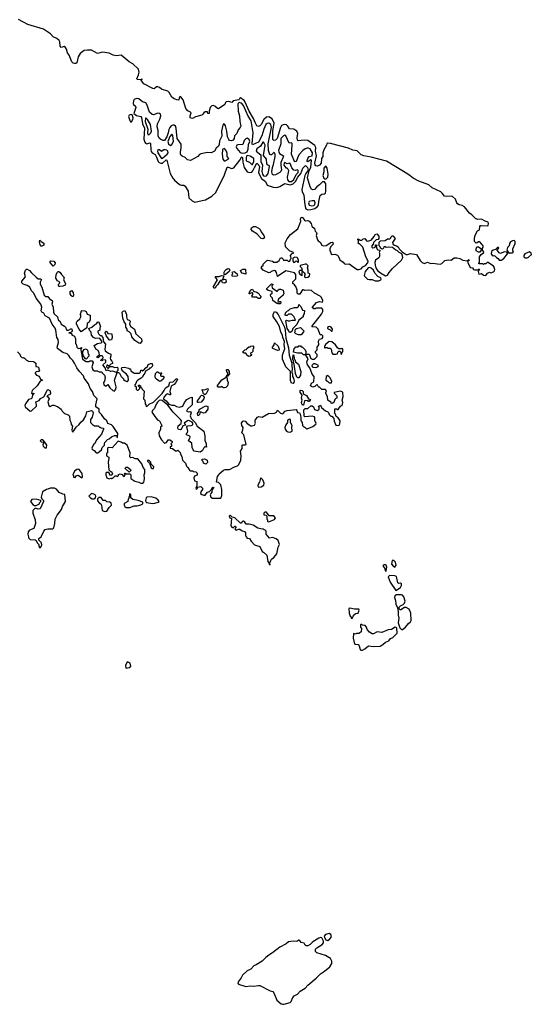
# Model space of a CAD drawing. Extents: x 2923744 to 3052146, y 543855 to 918667.
# Tile 23 of 50: x 2979663 to 2986592, y 797861 to 811185. Entities that reach past the tile are written whole.
import ezdxf

# ---------------------------------------------------------------- set-up
doc = ezdxf.new("R2010")
doc.units = 0

msp = doc.modelspace()

# ---------------------------------------------------------------- linework, layer by layer
at = {"layer": '0CON10XD'}
for points in [[(2985832, 808268), (2985864, 808326), (2985888, 808342), (2985894, 808386), (2985905, 808398), (2985919, 808401), (2985995, 808394), (2986005, 808399), (2986011, 808425), (2986005, 808446), (2985967, 808457), (2985916, 808484), (2985865, 808483), (2985835, 808495), (2985786, 808545), (2985755, 808565), (2985685, 808651), (2985655, 808669), (2985615, 808678), (2985592, 808692), (2985581, 808705), (2985563, 808755), (2985525, 808790), (2985505, 808798), (2985445, 808792), (2985415, 808796), (2985386, 808836), (2985365, 808853), (2985248, 808908), (2985205, 808949), (2985069, 808999), (2984990, 809040), (2984935, 809087), (2984861, 809131), (2984631, 809271), (2984424, 809325), (2984323, 809343), (2984288, 809358), (2984235, 809410), (2984175, 809417), (2984115, 809444), (2983871, 809511), (2983837, 809513), (2983824, 809506), (2983818, 809485), (2983781, 809425), (2983769, 809381), (2983766, 809335), (2983750, 809305), (2983745, 809245), (2983725, 809216), (2983695, 809203), (2983675, 809208), (2983665, 809222), (2983662, 809245), (2983681, 809341), (2983669, 809405), (2983673, 809455), (2983660, 809480), (2983565, 809552), (2983515, 809555), (2983434, 809544), (2983425, 809556), (2983420, 809585), (2983428, 809645), (2983415, 809675), (2983375, 809702), (2983315, 809707), (2983292, 809745), (2983275, 809760), (2983244, 809766), (2983209, 809751), (2983194, 809726), (2983150, 809575), (2983125, 809553), (2983105, 809548), (2983091, 809565), (2983089, 809625), (2983092, 809682), (2983110, 809785), (2983083, 809845), (2983035, 809871), (2983005, 809866), (2982968, 809835), (2982935, 809768), (2982915, 809748), (2982895, 809739), (2982875, 809749), (2982857, 809785), (2982828, 809848), (2982771, 809945), (2982718, 810068), (2982701, 810091), (2982655, 810126), (2982645, 810124), (2982636, 810105), (2982629, 810101), (2982554, 810086), (2982535, 810064), (2982495, 810077), (2982461, 810075), (2982451, 810065), (2982442, 810038), (2982355, 809980), (2982342, 809982), (2982304, 810015), (2982285, 810022), (2982265, 810020), (2982242, 809995), (2982227, 809945), (2982230, 809915), (2982213, 809915), (2982206, 809936), (2982175, 809936), (2982156, 809925), (2982144, 809905), (2982128, 809892), (2982045, 809869), (2982005, 809849), (2981970, 809855), (2981971, 809885), (2981984, 809925), (2981977, 809935), (2981942, 809952), (2981915, 809985), (2981875, 810102), (2981845, 810140), (2981835, 810143), (2981825, 810137), (2981821, 810121), (2981818, 810102), (2981806, 810094), (2981755, 810114), (2981725, 810137), (2981688, 810198), (2981668, 810218), (2981585, 810246), (2981558, 810268), (2981535, 810277), (2981515, 810275), (2981485, 810249), (2981465, 810253), (2981345, 810318), (2981313, 810355), (2981312, 810368), (2981322, 810375), (2981315, 810382), (2981308, 810372), (2981295, 810369), (2981257, 810377), (2981250, 810385), (2981272, 810438), (2981281, 810475), (2981270, 810515), (2981197, 810587), (2981145, 810615), (2981035, 810705), (2980974, 810696), (2980928, 810705), (2980875, 810731), (2980785, 810743), (2980717, 810727), (2980635, 810773), (2980580, 810770), (2980534, 810766), (2980483, 810727), (2980457, 810683), (2980435, 810602), (2980425, 810592), (2980405, 810590), (2980385, 810598), (2980369, 810615), (2980331, 810705), (2980312, 810735), (2980299, 810785), (2980285, 810808), (2980265, 810821), (2980225, 810806), (2980212, 810825), (2980208, 810885), (2980196, 810905), (2980168, 810928), (2980115, 810954), (2980081, 810991), (2979986, 811056), (2979775, 811121), (2979645, 811185)], [(2983563, 808613), (2983605, 808615), (2983659, 808631), (2983696, 808655), (2983708, 808675), (2983713, 808725), (2983734, 808806), (2983755, 808822), (2983792, 808828), (2983805, 808838), (2983811, 808865), (2983808, 808965), (2983791, 808991), (2983765, 808992), (2983725, 808949), (2983687, 808925), (2983655, 808887), (2983635, 808880), (2983615, 808890), (2983595, 808924), (2983560, 809045), (2983584, 809145), (2983607, 809183), (2983615, 809285), (2983605, 809287), (2983565, 809263), (2983555, 809265), (2983555, 809275), (2983566, 809305), (2983585, 809332), (2983625, 809344), (2983628, 809385), (2983595, 809435), (2983575, 809446), (2983555, 809448), (2983531, 809439), (2983496, 809414), (2983445, 809354), (2983405, 809267), (2983395, 809260), (2983385, 809264), (2983344, 809364), (2983355, 809485), (2983351, 809511), (2983345, 809517), (2983312, 809512), (2983265, 809614), (2983255, 809620), (2983235, 809611), (2983201, 809575), (2983198, 809505), (2983169, 809415), (2983171, 809395), (2983183, 809373), (2983234, 809344), (2983232, 809325), (2983200, 809250), (2983198, 809215), (2983208, 809155), (2983198, 809132), (2983185, 809119), (2983125, 809085), (2983105, 809082), (2983085, 809091), (2983079, 809125), (2983086, 809185), (2983100, 809225), (2983122, 809335), (2983123, 809365), (2983115, 809385), (2983105, 809386), (2983075, 809358), (2983065, 809354), (2983052, 809362), (2983031, 809415), (2983026, 809504), (2983073, 809725), (2983065, 809768), (2983035, 809784), (2983015, 809779), (2982998, 809765), (2982970, 809705), (2982942, 809615), (2982895, 809528), (2982815, 809490), (2982810, 809505), (2982827, 809655), (2982797, 809815), (2982758, 809878), (2982693, 810025), (2982668, 810055), (2982635, 810064), (2982615, 810048), (2982620, 809945), (2982639, 809885), (2982645, 809805), (2982657, 809745), (2982649, 809725), (2982620, 809695), (2982604, 809646), (2982574, 809615), (2982569, 809575), (2982555, 809556), (2982525, 809545), (2982505, 809552), (2982495, 809563), (2982479, 809599), (2982469, 809675), (2982449, 809749), (2982435, 809773), (2982425, 809776), (2982413, 809757), (2982398, 809675), (2982400, 809610), (2982368, 809545), (2982366, 809495), (2982355, 809474), (2982322, 809445), (2982299, 809405), (2982258, 809385), (2982205, 809388), (2982115, 809371), (2982098, 809362), (2982077, 809333), (2981975, 809279), (2981935, 809286), (2981905, 809320), (2981865, 809336), (2981849, 809349), (2981841, 809371), (2981840, 809395), (2981851, 809445), (2981849, 809499), (2981797, 809575), (2981784, 809715), (2981772, 809745), (2981755, 809757), (2981735, 809758), (2981715, 809748), (2981696, 809724), (2981681, 809699), (2981674, 809655), (2981655, 809601), (2981625, 809550), (2981605, 809549), (2981575, 809565), (2981553, 809583), (2981538, 809615), (2981540, 809685), (2981523, 809735), (2981531, 809775), (2981563, 809837), (2981575, 809885), (2981570, 809905), (2981555, 809917), (2981535, 809920), (2981475, 809896), (2981455, 809900), (2981423, 809935), (2981390, 810030), (2981369, 810059), (2981325, 810075), (2981275, 810113), (2981245, 810116), (2981215, 810104), (2981202, 810085), (2981200, 810050), (2981206, 810035), (2981232, 810015), (2981236, 809996), (2981209, 809915), (2981247, 809887), (2981302, 809875), (2981313, 809863), (2981327, 809777), (2981355, 809715), (2981346, 809566), (2981357, 809525), (2981365, 809514), (2981385, 809506), (2981425, 809516), (2981435, 809510), (2981437, 809427), (2981443, 809403), (2981455, 809385), (2981499, 809359), (2981517, 809325), (2981537, 809267), (2981551, 809251), (2981575, 809242), (2981595, 809245), (2981645, 809286), (2981655, 809285), (2981702, 809105), (2981735, 809042), (2981761, 809011), (2981829, 808955), (2981855, 808946), (2981885, 808945), (2981903, 808933), (2981943, 808865), (2981952, 808775), (2981997, 808735), (2982035, 808715), (2982135, 808740), (2982180, 808745), (2982267, 808795), (2982317, 808845), (2982438, 809085), (2982473, 809187), (2982485, 809191), (2982535, 809171), (2982565, 809182), (2982646, 809284), (2982665, 809322), (2982675, 809327), (2982682, 809315), (2982686, 809255), (2982703, 809183), (2982745, 809126), (2982775, 809115), (2982805, 809121), (2982822, 809138), (2982845, 809185), (2982875, 809241), (2982902, 809215), (2982910, 809195), (2982899, 809115), (2982904, 809095), (2982937, 809037), (2982992, 808995), (2983015, 808946), (2983095, 808918), (2983145, 808916), (2983185, 808926), (2983253, 808967), (2983325, 808950), (2983366, 808964), (2983396, 808994), (2983428, 809055), (2983472, 809105), (2983499, 809175), (2983535, 809213), (2983560, 809185), (2983570, 809150), (2983538, 809105), (2983524, 809075), (2983482, 808885), (2983489, 808855), (2983511, 808815), (2983522, 808715), (2983527, 808655), (2983540, 808625), (2983563, 808613)], [(2981175, 809802), (2981197, 809835), (2981201, 809855), (2981188, 809898), (2981175, 809903), (2981145, 809892), (2981136, 809875), (2981155, 809820), (2981165, 809804), (2981175, 809802)], [(2981405, 809628), (2981415, 809631), (2981437, 809653), (2981448, 809675), (2981435, 809765), (2981395, 809835), (2981375, 809852), (2981365, 809852), (2981363, 809805), (2981397, 809705), (2981395, 809645), (2981405, 809628)], [(2981705, 809483), (2981725, 809495), (2981748, 809535), (2981736, 809616), (2981725, 809634), (2981695, 809605), (2981670, 809535), (2981676, 809505), (2981705, 809483)], [(2982678, 809378), (2982715, 809383), (2982742, 809398), (2982758, 809432), (2982761, 809495), (2982778, 809535), (2982772, 809562), (2982745, 809583), (2982725, 809573), (2982701, 809549), (2982686, 809494), (2982615, 809491), (2982603, 809485), (2982594, 809465), (2982605, 809441), (2982649, 809389), (2982678, 809378)], [(2981585, 809307), (2981595, 809311), (2981659, 809365), (2981672, 809385), (2981670, 809405), (2981655, 809419), (2981635, 809425), (2981615, 809423), (2981585, 809402), (2981555, 809422), (2981535, 809424), (2981529, 809405), (2981535, 809383), (2981585, 809307)], [(2982445, 809274), (2982488, 809295), (2982493, 809305), (2982471, 809335), (2982473, 809375), (2982465, 809405), (2982435, 809442), (2982415, 809434), (2982408, 809422), (2982405, 809365), (2982413, 809295), (2982434, 809275), (2982445, 809274)], [(2982985, 809065), (2983005, 809071), (2983027, 809105), (2983048, 809198), (2983043, 809213), (2983025, 809218), (2983008, 809235), (2983004, 809295), (2982966, 809345), (2982987, 809485), (2982975, 809513), (2982965, 809525), (2982955, 809526), (2982926, 809474), (2982875, 809435), (2982865, 809405), (2982929, 809355), (2982928, 809265), (2982950, 809215), (2982941, 809131), (2982949, 809095), (2982965, 809071), (2982985, 809065)], [(2982805, 809223), (2982815, 809224), (2982836, 809265), (2982836, 809306), (2982785, 809340), (2982745, 809347), (2982735, 809338), (2982728, 809315), (2982729, 809279), (2982739, 809269), (2982775, 809255), (2982805, 809223)], [(2983345, 808994), (2983375, 809020), (2983409, 809091), (2983432, 809115), (2983435, 809145), (2983425, 809151), (2983395, 809142), (2983377, 809147), (2983350, 809180), (2983325, 809238), (2983315, 809245), (2983285, 809234), (2983255, 809254), (2983244, 809245), (2983241, 809215), (2983265, 809182), (2983285, 809182), (2983303, 809145), (2983301, 809115), (2983285, 809055), (2983288, 809018), (2983308, 808995), (2983345, 808994)], [(2983815, 809030), (2983834, 809055), (2983840, 809095), (2983825, 809175), (2983815, 809200), (2983805, 809204), (2983783, 809175), (2983781, 809125), (2983768, 809075), (2983781, 809041), (2983795, 809031), (2983815, 809030)], [(2983615, 808666), (2983645, 808672), (2983659, 808685), (2983664, 808705), (2983655, 808732), (2983625, 808735), (2983585, 808724), (2983575, 808705), (2983585, 808675), (2983615, 808666)], [(2982385, 804710), (2982400, 804745), (2982399, 804825), (2982385, 804890), (2982355, 804920), (2982330, 804925), (2982340, 805005), (2982360, 805025), (2982365, 805040), (2982425, 805090), (2982445, 805098), (2982505, 805100), (2982570, 805135), (2982611, 805149), (2982632, 805165), (2982656, 805224), (2982661, 805285), (2982654, 805345), (2982677, 805383), (2982678, 805425), (2982685, 805432), (2982715, 805430), (2982728, 805435), (2982697, 805567), (2982672, 805595), (2982687, 805633), (2982690, 805665), (2982672, 805695), (2982668, 805725), (2982685, 805752), (2982695, 805756), (2982715, 805750), (2982745, 805722), (2982795, 805690), (2982812, 805688), (2982845, 805700), (2982858, 805725), (2982850, 805735), (2982850, 805765), (2982885, 805808), (2982903, 805817), (2982945, 805808), (2983034, 805856), (2983115, 805861), (2983142, 805875), (2983155, 805900), (2983195, 805860), (2983225, 805852), (2983260, 805885), (2983285, 805897), (2983405, 805910), (2983417, 805897), (2983425, 805870), (2983450, 805865), (2983462, 805845), (2983464, 805824), (2983472, 805805), (2983470, 805765), (2983475, 805750), (2983490, 805735), (2983492, 805695), (2983515, 805670), (2983525, 805670), (2983545, 805650), (2983555, 805648), (2983635, 805680), (2983675, 805710), (2983680, 805725), (2983660, 805755), (2983662, 805795), (2983655, 805810), (2983625, 805820), (2983525, 805810), (2983515, 805820), (2983512, 805905), (2983528, 805922), (2983567, 805923), (2983605, 805960), (2983625, 805960), (2983642, 805945), (2983655, 805908), (2983695, 805898), (2983718, 805915), (2983720, 805935), (2983710, 805945), (2983712, 805958), (2983725, 805960), (2983735, 805970), (2983750, 805935), (2983805, 805892), (2983835, 805880), (2983847, 805867), (2983855, 805840), (2983875, 805820), (2983888, 805818), (2983915, 805790), (2983923, 805753), (2983945, 805700), (2983975, 805692), (2983990, 805700), (2983999, 805715), (2984002, 805755), (2983975, 805798), (2983950, 805815), (2983940, 805845), (2983920, 805865), (2983930, 805875), (2983932, 805918), (2983955, 805920), (2983965, 805910), (2983975, 805910), (2983992, 805938), (2984012, 805958), (2984030, 805965), (2984038, 806005), (2984028, 806035), (2984043, 806085), (2984041, 806141), (2984031, 806151), (2984005, 806158), (2983922, 806138), (2983922, 806132), (2983960, 806095), (2983960, 806065), (2983945, 806060), (2983930, 806045), (2983918, 806005), (2983895, 805990), (2983880, 805995), (2983880, 806005), (2983838, 806038), (2983830, 806085), (2983810, 806125), (2983810, 806145), (2983818, 806155), (2983810, 806175), (2983805, 806180), (2983755, 806180), (2983725, 806210), (2983715, 806210), (2983705, 806220), (2983698, 806238), (2983685, 806250), (2983658, 806222), (2983635, 806212), (2983615, 806220), (2983602, 806232), (2983614, 806266), (2983647, 806283), (2983650, 806355), (2983625, 806390), (2983592, 806472), (2983562, 806515), (2983552, 806555), (2983570, 806595), (2983540, 806645), (2983540, 806660), (2983525, 806650), (2983505, 806650), (2983482, 806672), (2983427, 806673), (2983370, 806685), (2983378, 806732), (2983402, 806758), (2983435, 806760), (2983445, 806770), (2983465, 806770), (2983475, 806760), (2983488, 806758), (2983530, 806715), (2983540, 806695), (2983540, 806660), (2983585, 806660), (2983605, 806600), (2983625, 806592), (2983657, 806593), (2983692, 806628), (2983692, 806652), (2983670, 806675), (2983670, 806695), (2983690, 806715), (2983692, 806755), (2983712, 806785), (2983708, 806835), (2983725, 806860), (2983758, 806872), (2983767, 806883), (2983768, 806905), (2983755, 806920), (2983732, 806922), (2983703, 806995), (2983676, 807026), (2983625, 807030), (2983620, 807035), (2983751, 807199), (2983767, 807235), (2983767, 807265), (2983755, 807280), (2983745, 807282), (2983675, 807280), (2983665, 807270), (2983645, 807270), (2983630, 807285), (2983630, 807295), (2983684, 807356), (2983725, 807372), (2983765, 807360), (2983768, 807385), (2983752, 807425), (2983732, 807445), (2983656, 807486), (2983615, 807518), (2983574, 807524), (2983525, 807520), (2983505, 807528), (2983495, 807527), (2983482, 807515), (2983455, 807472), (2983435, 807470), (2983420, 807485), (2983422, 807525), (2983403, 807575), (2983386, 807596), (2983360, 807615), (2983362, 807638), (2983402, 807678), (2983402, 807735), (2983385, 807760), (2983265, 807787), (2983155, 807710), (2983140, 807765), (2983125, 807788), (2983111, 807789), (2983070, 807775), (2983055, 807762), (2983035, 807760), (2982960, 807795), (2982932, 807825), (2982945, 807850), (2982960, 807855), (2982960, 807875), (2983007, 807923), (2983025, 807932), (2983085, 807918), (2983103, 807903), (2983145, 807902), (2983176, 807924), (2983195, 807960), (2983215, 807960), (2983230, 807945), (2983235, 807930), (2983285, 807930), (2983305, 807912), (2983320, 807915), (2983330, 807945), (2983340, 807955), (2983332, 807995), (2983355, 808020), (2983370, 808025), (2983370, 808035), (2983319, 808059), (2983261, 808111), (2983258, 808165), (2983285, 808220), (2983332, 808278), (2983430, 808355), (2983468, 808445), (2983472, 808455), (2983464, 808486), (2983470, 808505), (2983485, 808513), (2983495, 808510), (2983521, 808471), (2983535, 808464), (2983565, 808466), (2983585, 808456), (2983610, 808425), (2983621, 808391), (2983655, 808357), (2983666, 808325), (2983683, 808305), (2983687, 808295), (2983680, 808265), (2983697, 808205), (2983705, 808192), (2983733, 808175), (2983754, 808134), (2983775, 808123), (2983815, 808127), (2983875, 808170), (2983895, 808172), (2983905, 808168), (2983908, 808145), (2983876, 808114), (2983863, 808083), (2983863, 808065), (2983882, 808015), (2983895, 808008), (2983932, 808012), (2983965, 808000), (2983977, 807987), (2984000, 807935), (2984042, 807905), (2984058, 807885), (2984075, 807877), (2984125, 807882), (2984235, 807803), (2984255, 807803), (2984287, 807815), (2984310, 807840), (2984345, 807860), (2984377, 807895), (2984383, 807915), (2984349, 807975), (2984311, 808105), (2984265, 808150), (2984255, 808150), (2984243, 808163), (2984250, 808175), (2984250, 808195), (2984240, 808205), (2984240, 808215), (2984245, 808220), (2984275, 808200), (2984295, 808200), (2984315, 808220), (2984335, 808222), (2984361, 808191), (2984375, 808187), (2984425, 808203), (2984465, 808250), (2984475, 808278), (2984500, 808285), (2984528, 808255), (2984528, 808222), (2984518, 808212), (2984490, 808205), (2984455, 808170), (2984452, 808148), (2984433, 808125), (2984432, 808105), (2984445, 808098), (2984467, 808103), (2984480, 808115), (2984482, 808138), (2984495, 808140), (2984500, 808125), (2984490, 808115), (2984490, 808105), (2984500, 808095), (2984500, 808085), (2984515, 808070), (2984540, 808065), (2984537, 808043), (2984530, 808035), (2984537, 808027), (2984535, 807982), (2984525, 807962), (2984481, 807929), (2984473, 807897), (2984476, 807865), (2984486, 807825), (2984510, 807790), (2984548, 807758), (2984615, 807718), (2984645, 807728), (2984667, 807765), (2984712, 807818), (2984835, 807930), (2984850, 807965), (2984849, 807989), (2984837, 808017), (2984802, 808035), (2984778, 808058), (2984755, 808067), (2984712, 808102), (2984655, 808108), (2984625, 808103), (2984615, 808110), (2984595, 808110), (2984590, 808095), (2984575, 808080), (2984562, 808082), (2984550, 808095), (2984550, 808105), (2984530, 808125), (2984530, 808175), (2984548, 808192), (2984612, 808198), (2984643, 808217), (2984675, 808220), (2984688, 808232), (2984692, 808248), (2984705, 808260), (2984715, 808260), (2984748, 808225), (2984712, 808168), (2984715, 808150), (2984726, 808136), (2984765, 808123), (2984790, 808110), (2984804, 808084), (2984843, 808043), (2984895, 808008), (2984915, 808007), (2984955, 808020), (2985035, 808008), (2985088, 807928), (2985115, 807900), (2985143, 807887), (2985185, 807902), (2985225, 807887), (2985255, 807890), (2985355, 807876), (2985378, 807885), (2985420, 807925), (2985465, 807933), (2985505, 807932), (2985547, 807963), (2985585, 807963), (2985625, 807952), (2985665, 807932), (2985725, 807920), (2985745, 807940), (2985750, 807925), (2985730, 807920), (2985730, 807895), (2985752, 807865), (2985762, 807832), (2985795, 807828), (2985810, 807805), (2985825, 807800), (2985865, 807800), (2985875, 807810), (2985888, 807808), (2985872, 807775), (2985882, 807742), (2985915, 807748), (2985946, 807726), (2985975, 807723), (2985997, 807753), (2986025, 807768), (2986045, 807760), (2986078, 807772), (2986094, 807786), (2986096, 807806), (2986088, 807838), (2986078, 807848), (2986005, 807898), (2985995, 807900), (2985975, 807882), (2985955, 807880), (2985945, 807870), (2985935, 807880), (2985882, 807882), (2985880, 807895), (2985890, 807905), (2985890, 807975), (2985913, 808007), (2985945, 808030), (2985950, 808045), (2985930, 808065), (2985930, 808095), (2985940, 808105), (2985940, 808125), (2985895, 808180), (2985875, 808180), (2985857, 808163), (2985845, 808162), (2985822, 808182), (2985820, 808225), (2985832, 808268)], [(2982955, 808219), (2982934, 808224), (2982876, 808286), (2982815, 808322), (2982798, 808345), (2982804, 808366), (2982830, 808385), (2982855, 808387), (2982905, 808361), (2982921, 808345), (2982932, 808312), (2982968, 808265), (2982976, 808245), (2982965, 808223), (2982955, 808219)], [(2979955, 808120), (2979938, 808138), (2979930, 808185), (2979935, 808200), (2979952, 808182), (2979992, 808162), (2979988, 808135), (2979965, 808122), (2979955, 808120)], [(2985875, 808038), (2985846, 808056), (2985843, 808085), (2985855, 808112), (2985875, 808112), (2985908, 808088), (2985912, 808068), (2985895, 808040), (2985875, 808038)], [(2986155, 807930), (2986185, 807932), (2986218, 807952), (2986270, 808015), (2986270, 808025), (2986258, 808038), (2986225, 808042), (2986175, 808022), (2986155, 808028), (2986130, 808065), (2986132, 808078), (2986150, 808095), (2986145, 808100), (2986135, 808100), (2986107, 808073), (2986073, 808067), (2986052, 808048), (2986050, 808015), (2986065, 807990), (2986085, 807992), (2986097, 807987), (2986120, 807965), (2986143, 807953), (2986155, 807930)], [(2986285, 808020), (2986295, 808030), (2986335, 808030), (2986350, 808045), (2986340, 808055), (2986340, 808085), (2986373, 808157), (2986372, 808185), (2986360, 808195), (2986335, 808192), (2986311, 808179), (2986298, 808155), (2986292, 808125), (2986268, 808102), (2986260, 808065), (2986280, 808045), (2986285, 808020)], [(2983435, 807900), (2983440, 807905), (2983440, 807935), (2983420, 807965), (2983387, 807973), (2983362, 807958), (2983360, 807915), (2983375, 807900), (2983388, 807902), (2983405, 807920), (2983418, 807918), (2983435, 807900)], [(2986505, 807960), (2986535, 807962), (2986555, 807970), (2986592, 808008), (2986590, 808025), (2986565, 808042), (2986505, 808018), (2986492, 807995), (2986492, 807975), (2986505, 807960)], [(2980800, 805645), (2980770, 805575), (2980706, 805504), (2980678, 805445), (2980662, 805435), (2980638, 805385), (2980644, 805374), (2980672, 805355), (2980700, 805325), (2980720, 805325), (2980770, 805365), (2980780, 805395), (2980810, 805425), (2980810, 805445), (2980818, 805462), (2980850, 805505), (2980876, 805514), (2980905, 805542), (2980945, 805560), (2980978, 805558), (2980980, 805535), (2980988, 805532), (2980992, 805585), (2980931, 805681), (2980905, 805701), (2980855, 805720), (2980842, 805755), (2980812, 805785), (2980773, 805843), (2980740, 805875), (2980740, 805915), (2980694, 805944), (2980693, 805975), (2980713, 806055), (2980665, 806100), (2980649, 806155), (2980618, 806195), (2980596, 806256), (2980536, 806335), (2980526, 806366), (2980473, 806423), (2980436, 806475), (2980405, 806536), (2980382, 806575), (2980349, 806605), (2980329, 806639), (2980305, 806663), (2980245, 806682), (2980176, 806736), (2980172, 806755), (2980188, 806815), (2980186, 806855), (2980166, 806886), (2980154, 806985), (2980145, 807012), (2980102, 807065), (2980065, 807146), (2980006, 807175), (2979988, 807215), (2979962, 807225), (2979953, 807245), (2979962, 807295), (2979950, 807335), (2979888, 807415), (2979856, 807486), (2979822, 807515), (2979802, 807565), (2979765, 807588), (2979710, 807605), (2979693, 807623), (2979693, 807647), (2979742, 807705), (2979727, 807755), (2979743, 807797), (2979753, 807807), (2979765, 807808), (2979795, 807792), (2979821, 807761), (2979885, 807702), (2979915, 807680), (2979945, 807680), (2979957, 807667), (2979942, 807635), (2979942, 807605), (2979962, 807565), (2979994, 807455), (2980015, 807438), (2980045, 807438), (2980067, 807407), (2980101, 807385), (2980108, 807365), (2980100, 807335), (2980117, 807295), (2980122, 807225), (2980132, 807205), (2980174, 807164), (2980183, 807125), (2980211, 807101), (2980226, 807066), (2980269, 807039), (2980284, 807024), (2980295, 806990), (2980303, 806983), (2980325, 806983), (2980355, 807000), (2980370, 807000), (2980372, 806975), (2980365, 806960), (2980355, 806950), (2980330, 806945), (2980358, 806938), (2980374, 806914), (2980405, 806900), (2980420, 806865), (2980420, 806805), (2980430, 806795), (2980435, 806752), (2980455, 806737), (2980482, 806738), (2980498, 806748), (2980500, 806735), (2980490, 806725), (2980490, 806715), (2980515, 806592), (2980565, 806560), (2980605, 806560), (2980615, 806570), (2980645, 806570), (2980660, 806545), (2980640, 806485), (2980653, 806445), (2980675, 806434), (2980712, 806432), (2980738, 806418), (2980775, 806420), (2980780, 806405), (2980812, 806375), (2980822, 806345), (2980810, 806295), (2980797, 806275), (2980802, 806245), (2980825, 806228), (2980835, 806230), (2980855, 806250), (2980883, 806205), (2980925, 806168), (2980945, 806160), (2980953, 806167), (2980967, 806183), (2980970, 806215), (2980948, 806305), (2980980, 806395), (2980980, 806410), (2980960, 806415), (2980925, 806430), (2980895, 806422), (2980855, 806440), (2980832, 806432), (2980822, 806472), (2980790, 806515), (2980828, 806552), (2980828, 806578), (2980785, 806580), (2980775, 806570), (2980762, 806572), (2980762, 806578), (2980792, 806608), (2980790, 806630), (2980776, 806636), (2980752, 806638), (2980725, 806610), (2980712, 806612), (2980710, 806625), (2980742, 806648), (2980740, 806675), (2980725, 806708), (2980694, 806724), (2980670, 806775), (2980715, 806803), (2980767, 806813), (2980780, 806825), (2980755, 806868), (2980743, 806873), (2980691, 806871), (2980664, 806884), (2980636, 806916), (2980632, 806955), (2980612, 806975), (2980600, 807005), (2980638, 807022), (2980674, 807056), (2980703, 807067), (2980722, 807098), (2980735, 807090), (2980758, 807035), (2980748, 807015), (2980750, 806985), (2980722, 806968), (2980720, 806955), (2980735, 806930), (2980753, 806913), (2980765, 806910), (2980787, 806885), (2980800, 806825), (2980823, 806793), (2980817, 806725), (2980820, 806705), (2980865, 806673), (2980895, 806660), (2980897, 806635), (2980888, 806605), (2980892, 806585), (2980912, 806565), (2980920, 806545), (2980918, 806532), (2980895, 806522), (2980875, 806500), (2980865, 806500), (2980855, 806510), (2980842, 806508), (2980840, 806485), (2980855, 806470), (2980865, 806470), (2980885, 806490), (2980905, 806492), (2980922, 806492), (2980945, 806480), (2980982, 806482), (2980990, 806475), (2980992, 806438), (2980980, 806425), (2980980, 806410), (2980995, 806410), (2981015, 806400), (2981037, 806357), (2981070, 806325), (2981070, 806315), (2981085, 806300), (2981115, 806288), (2981125, 806290), (2981138, 806305), (2981130, 806355), (2981109, 806389), (2981050, 806435), (2981050, 806445), (2981040, 806455), (2981045, 806478), (2981082, 806482), (2981135, 806470), (2981145, 806460), (2981165, 806460), (2981170, 806435), (2981215, 806400), (2981285, 806400), (2981300, 806415), (2981305, 806440), (2981315, 806440), (2981325, 806430), (2981335, 806440), (2981345, 806440), (2981372, 806475), (2981395, 806490), (2981405, 806518), (2981435, 806533), (2981455, 806530), (2981462, 806505), (2981458, 806492), (2981435, 806470), (2981422, 806468), (2981408, 806452), (2981365, 806430), (2981357, 806403), (2981330, 806365), (2981330, 806355), (2981310, 806335), (2981265, 806308), (2981245, 806288), (2981237, 806263), (2981220, 806245), (2981222, 806232), (2981240, 806215), (2981240, 806185), (2981255, 806170), (2981268, 806172), (2981290, 806195), (2981288, 806208), (2981270, 806225), (2981272, 806238), (2981285, 806240), (2981298, 806228), (2981300, 806215), (2981315, 806200), (2981320, 806185), (2981347, 806157), (2981340, 806055), (2981357, 806037), (2981360, 805985), (2981370, 805975), (2981375, 805950), (2981390, 805955), (2981418, 805982), (2981475, 806007), (2981594, 806126), (2981620, 806165), (2981638, 806205), (2981681, 806229), (2981695, 806278), (2981740, 806285), (2981780, 806325), (2981795, 806330), (2981802, 806315), (2981776, 806275), (2981755, 806250), (2981721, 806229), (2981708, 806212), (2981697, 806155), (2981707, 806125), (2981705, 806110), (2981695, 806108), (2981665, 806122), (2981645, 806112), (2981614, 806076), (2981610, 806055), (2981645, 806028), (2981683, 805983), (2981725, 805968), (2981755, 805968), (2981785, 805950), (2981825, 805940), (2981874, 805956), (2981896, 806004), (2981927, 806045), (2981965, 806069), (2981998, 806078), (2982000, 805975), (2981934, 805916), (2981920, 805885), (2981945, 805880), (2981965, 805884), (2981978, 805878), (2981984, 805865), (2981970, 805825), (2981985, 805790), (2982045, 805730), (2982048, 805715), (2982068, 805685), (2982156, 805616), (2982172, 805555), (2982170, 805495), (2982187, 805447), (2982190, 805415), (2982198, 805405), (2982185, 805400), (2982175, 805410), (2982155, 805390), (2982138, 805355), (2982105, 805332), (2982025, 805348), (2982010, 805365), (2981998, 805395), (2981992, 805455), (2981950, 805485), (2981970, 805535), (2981965, 805550), (2981945, 805560), (2981920, 805565), (2981920, 805585), (2981935, 805600), (2981940, 805615), (2981928, 805675), (2981935, 805688), (2981986, 805694), (2982006, 805704), (2982008, 805725), (2981998, 805738), (2981952, 805762), (2981935, 805758), (2981890, 805725), (2981902, 805712), (2981902, 805698), (2981872, 805688), (2981850, 805640), (2981835, 805634), (2981815, 805641), (2981806, 805656), (2981811, 805689), (2981848, 805722), (2981852, 805755), (2981842, 805775), (2981742, 805875), (2981670, 805970), (2981621, 806011), (2981591, 806031), (2981565, 806037), (2981550, 806030), (2981530, 806010), (2981507, 805973), (2981487, 805923), (2981460, 805895), (2981453, 805875), (2981507, 805797), (2981535, 805767), (2981558, 805755), (2981590, 805695), (2981588, 805682), (2981575, 805678), (2981568, 805665), (2981568, 805645), (2981547, 805595), (2981553, 805555), (2981585, 805500), (2981625, 805452), (2981649, 805461), (2981675, 805499), (2981695, 805500), (2981720, 805485), (2981730, 805475), (2981730, 805465), (2981710, 805445), (2981720, 805435), (2981720, 805415), (2981702, 805398), (2981700, 805385), (2981732, 805382), (2981775, 805350), (2981795, 805350), (2981805, 805360), (2981838, 805328), (2981840, 805305), (2981858, 805275), (2981868, 805225), (2981910, 805185), (2981922, 805145), (2981942, 805125), (2981961, 805091), (2981975, 805082), (2982005, 805080), (2982015, 805070), (2982047, 805067), (2982067, 805047), (2982065, 805020), (2982032, 805008), (2982022, 804985), (2982030, 804945), (2982060, 804935), (2982062, 804875), (2982050, 804845), (2982055, 804830), (2982070, 804845), (2982072, 804858), (2982115, 804870), (2982137, 804847), (2982140, 804825), (2982118, 804795), (2982113, 804773), (2982128, 804758), (2982172, 804748), (2982205, 804790), (2982235, 804800), (2982258, 804822), (2982272, 804855), (2982285, 804860), (2982290, 804855), (2982270, 804825), (2982265, 804790), (2982250, 804775), (2982242, 804755), (2982252, 804725), (2982275, 804710), (2982385, 804710)], [(2980115, 807850), (2980073, 807903), (2980085, 807920), (2980125, 807918), (2980142, 807895), (2980138, 807872), (2980115, 807850)], [(2982445, 807730), (2982430, 807735), (2982433, 807767), (2982443, 807787), (2982457, 807803), (2982483, 807817), (2982495, 807812), (2982507, 807795), (2982502, 807775), (2982445, 807730)], [(2982725, 807740), (2982678, 807755), (2982658, 807775), (2982655, 807790), (2982685, 807808), (2982715, 807810), (2982720, 807805), (2982725, 807740)], [(2983535, 807698), (2983565, 807702), (2983588, 807715), (2983590, 807745), (2983570, 807755), (2983570, 807795), (2983562, 807825), (2983568, 807855), (2983562, 807865), (2983545, 807878), (2983535, 807878), (2983462, 807858), (2983460, 807845), (2983480, 807825), (2983490, 807795), (2983485, 807790), (2983455, 807790), (2983442, 807778), (2983450, 807745), (2983488, 807722), (2983490, 807775), (2983495, 807780), (2983515, 807760), (2983527, 807737), (2983520, 807725), (2983520, 807705), (2983535, 807698)], [(2984525, 807653), (2984552, 807665), (2984558, 807675), (2984553, 807693), (2984511, 807711), (2984474, 807755), (2984454, 807795), (2984425, 807824), (2984405, 807832), (2984384, 807826), (2984340, 807775), (2984328, 807725), (2984333, 807715), (2984375, 807673), (2984395, 807667), (2984435, 807670), (2984475, 807653), (2984525, 807653)], [(2980205, 807574), (2980192, 807575), (2980187, 807595), (2980195, 807612), (2980208, 807622), (2980208, 807635), (2980175, 807652), (2980152, 807685), (2980158, 807735), (2980173, 807767), (2980185, 807778), (2980195, 807778), (2980212, 807765), (2980227, 807737), (2980267, 807695), (2980258, 807665), (2980282, 807615), (2980277, 807593), (2980245, 807580), (2980205, 807574)], [(2982295, 807550), (2982283, 807567), (2982340, 807665), (2982310, 807705), (2982315, 807710), (2982365, 807708), (2982395, 807722), (2982428, 807718), (2982410, 807665), (2982435, 807672), (2982455, 807670), (2982458, 807632), (2982435, 807618), (2982410, 807625), (2982398, 807658), (2982373, 807647), (2982343, 807597), (2982320, 807575), (2982320, 807565), (2982305, 807552), (2982295, 807550)], [(2982575, 807708), (2982540, 807715), (2982540, 807735), (2982548, 807745), (2982540, 807765), (2982547, 807773), (2982568, 807775), (2982607, 807747), (2982614, 807725), (2982605, 807713), (2982575, 807708)], [(2982915, 807412), (2982893, 807413), (2982872, 807432), (2982815, 807430), (2982808, 807445), (2982818, 807465), (2982820, 807485), (2982815, 807490), (2982805, 807490), (2982777, 807473), (2982770, 807475), (2982773, 807497), (2982800, 807535), (2982815, 807538), (2982830, 807510), (2982875, 807498), (2982891, 807485), (2982927, 807445), (2982927, 807433), (2982915, 807412)], [(2983195, 807340), (2983165, 807340), (2983155, 807350), (2983145, 807342), (2983092, 807385), (2983087, 807417), (2983065, 807440), (2983060, 807455), (2983065, 807470), (2983080, 807485), (2983080, 807505), (2983028, 807518), (2983010, 807535), (2983012, 807548), (2983075, 807610), (2983090, 807605), (2983090, 807595), (2983078, 807582), (2983080, 807555), (2983145, 807510), (2983155, 807510), (2983160, 807525), (2983175, 807540), (2983195, 807540), (2983230, 807525), (2983240, 807475), (2983230, 807465), (2983230, 807455), (2983170, 807405), (2983160, 807375), (2983175, 807360), (2983185, 807370), (2983195, 807370), (2983200, 807365), (2983195, 807340)], [(2980385, 807440), (2980375, 807440), (2980361, 807451), (2980348, 807475), (2980348, 807505), (2980365, 807522), (2980389, 807495), (2980393, 807457), (2980385, 807440)], [(2983325, 806950), (2983315, 806950), (2983306, 806976), (2983287, 807005), (2983265, 807110), (2983275, 807120), (2983298, 807108), (2983315, 807108), (2983355, 807120), (2983395, 807120), (2983400, 807125), (2983392, 807132), (2983375, 807170), (2983345, 807200), (2983305, 807200), (2983287, 807183), (2983265, 807180), (2983260, 807185), (2983263, 807217), (2983290, 807245), (2983305, 807250), (2983328, 807272), (2983385, 807290), (2983425, 807290), (2983440, 807305), (2983445, 807330), (2983470, 807305), (2983492, 807252), (2983518, 807248), (2983517, 807203), (2983503, 807187), (2983500, 807165), (2983442, 807118), (2983418, 807062), (2983360, 807005), (2983350, 806965), (2983325, 806950)], [(2980495, 806962), (2980468, 806995), (2980433, 807065), (2980432, 807085), (2980442, 807105), (2980478, 807135), (2980492, 807165), (2980492, 807192), (2980480, 807205), (2980490, 807215), (2980500, 807245), (2980505, 807250), (2980546, 807246), (2980562, 807235), (2980575, 807200), (2980618, 807188), (2980618, 807122), (2980605, 807092), (2980578, 807072), (2980570, 807015), (2980495, 806962)], [(2981295, 806803), (2981275, 806808), (2981224, 806844), (2981183, 806895), (2981172, 806935), (2981145, 806962), (2981120, 806975), (2981117, 806997), (2981102, 807025), (2981102, 807065), (2981078, 807095), (2981060, 807145), (2981050, 807225), (2981065, 807242), (2981085, 807248), (2981092, 807242), (2981108, 807195), (2981108, 807165), (2981118, 807128), (2981145, 807120), (2981158, 807105), (2981152, 807065), (2981168, 807035), (2981218, 806995), (2981238, 806935), (2981312, 806865), (2981317, 806835), (2981295, 806803)], [(2983365, 806260), (2983345, 806268), (2983331, 806301), (2983332, 806422), (2983268, 806485), (2983221, 806591), (2983224, 806646), (2983253, 806735), (2983246, 806786), (2983248, 806828), (2983226, 806885), (2983223, 806915), (2983198, 806958), (2983180, 807035), (2983147, 807097), (2983096, 807166), (2983094, 807196), (2983112, 807238), (2983135, 807226), (2983162, 807195), (2983247, 807025), (2983257, 806985), (2983269, 806875), (2983303, 806745), (2983314, 806645), (2983348, 806535), (2983347, 806495), (2983353, 806465), (2983348, 806415), (2983359, 806389), (2983358, 806355), (2983369, 806335), (2983378, 806295), (2983377, 806273), (2983365, 806260)], [(2983438, 806918), (2983403, 806933), (2983390, 806945), (2983400, 806995), (2983412, 807008), (2983465, 807018), (2983510, 806975), (2983508, 806962), (2983475, 806922), (2983438, 806918)], [(2983895, 806970), (2983900, 806995), (2983880, 807025), (2983865, 807032), (2983845, 807030), (2983832, 807018), (2983830, 807005), (2983867, 806987), (2983885, 806970), (2983895, 806970)], [(2980885, 806848), (2980874, 806854), (2980835, 806910), (2980820, 806945), (2980820, 806955), (2980832, 806968), (2980845, 806960), (2980858, 806938), (2980910, 806935), (2980917, 806885), (2980905, 806852), (2980885, 806848)], [(2982765, 806628), (2982745, 806642), (2982725, 806672), (2982703, 806673), (2982680, 806685), (2982712, 806718), (2982735, 806720), (2982740, 806735), (2982765, 806760), (2982785, 806760), (2982793, 806767), (2982822, 806772), (2982830, 806765), (2982830, 806735), (2982820, 806725), (2982820, 806695), (2982808, 806682), (2982792, 806678), (2982790, 806665), (2982800, 806655), (2982800, 806645), (2982785, 806632), (2982765, 806628)], [(2983155, 806708), (2983093, 806733), (2983083, 806743), (2983110, 806785), (2983115, 806810), (2983162, 806765), (2983178, 806725), (2983175, 806712), (2983155, 806708)], [(2983945, 806658), (2983967, 806663), (2983973, 806687), (2983985, 806700), (2983998, 806698), (2984010, 806685), (2984010, 806665), (2984025, 806660), (2984030, 806685), (2984040, 806695), (2984040, 806725), (2984025, 806738), (2984015, 806730), (2983985, 806730), (2983965, 806742), (2983938, 806785), (2983890, 806825), (2983855, 806828), (2983800, 806785), (2983800, 806775), (2983790, 806765), (2983790, 806745), (2983795, 806740), (2983805, 806750), (2983825, 806750), (2983835, 806740), (2983868, 806738), (2983880, 806725), (2983890, 806675), (2983905, 806660), (2983945, 806658)], [(2979635, 806688), (2979665, 806660), (2979673, 806633), (2979695, 806610), (2979715, 806612), (2979730, 806605), (2979755, 806578), (2979784, 806564), (2979845, 806558), (2979865, 806550), (2979880, 806535), (2979882, 806492), (2979907, 806487), (2979920, 806475), (2979920, 806445), (2979930, 806435), (2979928, 806422), (2979885, 806420), (2979873, 806407), (2979872, 806395), (2979892, 806375), (2979925, 806363), (2979945, 806320), (2979970, 806305), (2979940, 806295), (2979899, 806231), (2979832, 806165), (2979822, 806132), (2979835, 806120), (2979845, 806130), (2979860, 806125), (2979838, 806102), (2979828, 806062), (2979817, 806053), (2979783, 806047), (2979740, 805985), (2979731, 805965), (2979737, 805945), (2979805, 805889), (2979825, 805890), (2979889, 805955), (2979891, 805975), (2979880, 806015), (2979925, 806030), (2979945, 806060), (2979989, 806081), (2980040, 806175), (2980045, 806180), (2980055, 806178), (2980070, 806165), (2980080, 806135), (2980080, 806125), (2980065, 806110), (2980050, 806105), (2980032, 806085), (2980045, 806080), (2980062, 806055), (2980042, 806015), (2980058, 805965), (2980075, 805950), (2980105, 805970), (2980125, 805970), (2980175, 805950), (2980223, 805913), (2980238, 805885), (2980270, 805855), (2980318, 805838), (2980338, 805818), (2980342, 805765), (2980357, 805737), (2980360, 805705), (2980380, 805685), (2980370, 805635), (2980375, 805610), (2980385, 805608), (2980392, 805615), (2980429, 805671), (2980470, 805705), (2980490, 805740), (2980525, 805770), (2980557, 805825), (2980572, 805878), (2980635, 805896), (2980651, 805885), (2980656, 805865), (2980646, 805804), (2980620, 805775), (2980620, 805735), (2980650, 805705), (2980675, 805690), (2980725, 805690), (2980745, 805670), (2980755, 805670), (2980765, 805660), (2980800, 805655), (2980800, 805645)], [(2980565, 806590), (2980551, 806601), (2980528, 806635), (2980518, 806665), (2980520, 806695), (2980537, 806723), (2980555, 806732), (2980573, 806723), (2980581, 806711), (2980590, 806665), (2980600, 806655), (2980598, 806632), (2980565, 806590)], [(2983428, 806338), (2983415, 806348), (2983397, 806395), (2983382, 806522), (2983370, 806545), (2983370, 806575), (2983363, 806583), (2983360, 806605), (2983365, 806650), (2983377, 806637), (2983380, 806595), (2983390, 806585), (2983400, 806555), (2983438, 806525), (2983472, 806422), (2983466, 806374), (2983445, 806340), (2983428, 806338)], [(2983665, 806478), (2983685, 806483), (2983705, 806490), (2983710, 806505), (2983665, 806528), (2983643, 806527), (2983620, 806505), (2983622, 806492), (2983633, 806483), (2983665, 806478)], [(2981565, 806288), (2981550, 806295), (2981515, 806318), (2981502, 806335), (2981498, 806355), (2981500, 806395), (2981525, 806420), (2981535, 806420), (2981555, 806400), (2981575, 806408), (2981590, 806405), (2981570, 806385), (2981572, 806365), (2981585, 806360), (2981605, 806362), (2981616, 806346), (2981612, 806325), (2981575, 806292), (2981565, 806288)], [(2982435, 806202), (2982425, 806202), (2982395, 806220), (2982385, 806212), (2982353, 806213), (2982342, 806225), (2982342, 806235), (2982401, 806309), (2982445, 806340), (2982458, 806342), (2982460, 806355), (2982470, 806360), (2982470, 806375), (2982480, 806385), (2982480, 806405), (2982470, 806415), (2982462, 806445), (2982468, 806452), (2982482, 806452), (2982500, 806425), (2982500, 806405), (2982510, 806395), (2982478, 806362), (2982470, 806360), (2982472, 806305), (2982484, 806274), (2982475, 806230), (2982455, 806208), (2982435, 806202)], [(2983885, 806270), (2983892, 806295), (2983863, 806345), (2983835, 806368), (2983813, 806357), (2983810, 806305), (2983830, 806295), (2983855, 806270), (2983885, 806270)], [(2982085, 806004), (2982072, 806005), (2982072, 806025), (2982099, 806061), (2982114, 806096), (2982125, 806103), (2982141, 806101), (2982161, 806075), (2982158, 806052), (2982119, 806011), (2982085, 806004)], [(2982175, 806114), (2982164, 806114), (2982153, 806123), (2982140, 806165), (2982130, 806175), (2982135, 806180), (2982165, 806178), (2982212, 806192), (2982216, 806174), (2982189, 806121), (2982175, 806114)], [(2983505, 805970), (2983495, 805970), (2983483, 805985), (2983480, 806005), (2983490, 806035), (2983480, 806065), (2983490, 806105), (2983463, 806145), (2983462, 806165), (2983468, 806172), (2983490, 806165), (2983500, 806155), (2983502, 806122), (2983547, 806097), (2983572, 806052), (2983600, 806045), (2983585, 806020), (2983575, 806020), (2983565, 806030), (2983522, 806028), (2983505, 805970)], [(2982085, 805828), (2982075, 805830), (2982070, 805855), (2982092, 805888), (2982095, 805910), (2982105, 805920), (2982185, 805958), (2982209, 805949), (2982212, 805915), (2982176, 805864), (2982155, 805862), (2982105, 805880), (2982096, 805844), (2982085, 805828)], [(2983325, 805604), (2983345, 805610), (2983352, 805618), (2983348, 805675), (2983352, 805695), (2983330, 805735), (2983330, 805775), (2983315, 805780), (2983290, 805765), (2983290, 805735), (2983265, 805702), (2983252, 805665), (2983256, 805645), (2983275, 805618), (2983295, 805608), (2983325, 805604)], [(2980025, 805390), (2980029, 805425), (2980005, 805470), (2979975, 805500), (2979952, 805498), (2979940, 805485), (2979952, 805472), (2979985, 805470), (2979990, 805465), (2979977, 805433), (2979982, 805412), (2980005, 805390), (2980025, 805390)], [(2981305, 804912), (2981325, 804913), (2981342, 804925), (2981348, 804945), (2981352, 804975), (2981348, 805025), (2981358, 805055), (2981357, 805097), (2981333, 805123), (2981318, 805175), (2981265, 805242), (2981225, 805243), (2981195, 805260), (2981168, 805258), (2981155, 805270), (2981160, 805325), (2981118, 805428), (2981082, 805452), (2981054, 805454), (2981035, 805467), (2980995, 805480), (2980915, 805390), (2980860, 805395), (2980850, 805385), (2980850, 805325), (2980840, 805315), (2980840, 805285), (2980870, 805265), (2980872, 805245), (2980859, 805195), (2980870, 805095), (2980892, 805072), (2980905, 805070), (2980920, 805035), (2980905, 805020), (2980885, 805020), (2980880, 805045), (2980868, 805058), (2980835, 805058), (2980828, 805045), (2980828, 805025), (2980844, 804984), (2980875, 804970), (2980895, 804980), (2980905, 804970), (2980915, 804980), (2980925, 804980), (2980955, 805010), (2980975, 805010), (2980988, 805002), (2981000, 805015), (2981002, 805028), (2981025, 805037), (2981050, 805030), (2981062, 805012), (2981077, 805003), (2981090, 805025), (2981090, 805035), (2981080, 805045), (2981095, 805050), (2981105, 805040), (2981155, 805040), (2981168, 805025), (2981170, 804975), (2981222, 804942), (2981275, 804928), (2981305, 804912)], [(2981475, 805110), (2981480, 805135), (2981442, 805172), (2981440, 805195), (2981415, 805220), (2981395, 805220), (2981395, 805210), (2981422, 805182), (2981445, 805120), (2981455, 805110), (2981475, 805110)], [(2982185, 805170), (2982150, 805185), (2982147, 805207), (2982130, 805225), (2982132, 805238), (2982165, 805240), (2982200, 805225), (2982207, 805193), (2982185, 805170)], [(2980505, 804983), (2980513, 804997), (2980509, 805045), (2980469, 805099), (2980455, 805102), (2980435, 805097), (2980404, 805076), (2980382, 805025), (2980390, 805015), (2980392, 804992), (2980415, 804990), (2980430, 805010), (2980455, 805020), (2980505, 804983)], [(2981145, 805060), (2981092, 805112), (2981102, 805128), (2981125, 805130), (2981165, 805100), (2981167, 805083), (2981145, 805060)], [(2982898, 804858), (2982935, 804862), (2982968, 804885), (2982972, 804915), (2982955, 804960), (2982935, 804980), (2982925, 804980), (2982912, 804928), (2982888, 804885), (2982888, 804875), (2982898, 804858)], [(2979935, 804040), (2979945, 804042), (2979962, 804075), (2979960, 804105), (2979923, 804143), (2979923, 804165), (2979953, 804187), (2979992, 804265), (2980010, 804285), (2980045, 804297), (2980113, 804297), (2980125, 804308), (2980140, 804365), (2980145, 804428), (2980170, 804480), (2980230, 804555), (2980243, 804597), (2980282, 804665), (2980275, 804758), (2980245, 804763), (2980198, 804785), (2980162, 804832), (2980136, 804846), (2980075, 804844), (2980045, 804830), (2980025, 804829), (2979970, 804795), (2979952, 804725), (2979962, 804702), (2979987, 804677), (2979987, 804663), (2979940, 804565), (2979915, 804560), (2979885, 804572), (2979868, 804572), (2979840, 804545), (2979840, 804505), (2979872, 804415), (2979876, 804365), (2979855, 804298), (2979795, 804276), (2979777, 804255), (2979773, 804225), (2979782, 804188), (2979782, 804172), (2979805, 804150), (2979874, 804144), (2979886, 804136), (2979900, 804105), (2979920, 804085), (2979920, 804055), (2979935, 804040)], [(2980665, 804702), (2980690, 804715), (2980692, 804735), (2980683, 804753), (2980666, 804766), (2980635, 804772), (2980600, 804735), (2980623, 804713), (2980645, 804702), (2980665, 804702)], [(2981105, 804583), (2981155, 804584), (2981215, 804608), (2981255, 804607), (2981305, 804618), (2981330, 804635), (2981330, 804655), (2981269, 804679), (2981195, 804690), (2981170, 804715), (2981170, 804755), (2981150, 804770), (2981150, 804735), (2981140, 804725), (2981140, 804705), (2981130, 804695), (2981127, 804663), (2981087, 804643), (2981078, 804632), (2981078, 804615), (2981088, 804595), (2981105, 804583)], [(2979885, 804610), (2979930, 804635), (2979933, 804647), (2979950, 804665), (2979948, 804678), (2979885, 804697), (2979827, 804693), (2979810, 804665), (2979840, 804625), (2979865, 804610), (2979885, 804610)], [(2980815, 804530), (2980845, 804533), (2980875, 804582), (2980906, 804614), (2980901, 804641), (2980885, 804657), (2980845, 804660), (2980825, 804680), (2980795, 804680), (2980767, 804717), (2980735, 804720), (2980718, 804702), (2980718, 804675), (2980740, 804645), (2980760, 804635), (2980770, 804615), (2980778, 804545), (2980815, 804530)], [(2981456, 804636), (2981495, 804644), (2981540, 804655), (2981550, 804665), (2981538, 804685), (2981505, 804710), (2981445, 804728), (2981387, 804723), (2981376, 804714), (2981367, 804677), (2981372, 804662), (2981383, 804653), (2981456, 804636)], [(2983055, 803810), (2983050, 803835), (2983062, 803868), (2983074, 803886), (2983105, 803907), (2983146, 803955), (2983164, 804046), (2983182, 804085), (2983163, 804135), (2983135, 804160), (2983086, 804176), (2983045, 804170), (2983000, 804225), (2983000, 804265), (2982988, 804278), (2982975, 804280), (2982962, 804292), (2982925, 804293), (2982886, 804306), (2982825, 804346), (2982771, 804359), (2982728, 804358), (2982712, 804385), (2982695, 804397), (2982677, 804393), (2982665, 804370), (2982655, 804372), (2982575, 804442), (2982542, 804452), (2982515, 804480), (2982502, 804465), (2982510, 804445), (2982530, 804435), (2982523, 804335), (2982535, 804318), (2982555, 804310), (2982575, 804330), (2982585, 804330), (2982590, 804315), (2982578, 804295), (2982585, 804282), (2982595, 804278), (2982625, 804292), (2982645, 804292), (2982675, 804270), (2982709, 804259), (2982719, 804239), (2982720, 804205), (2982728, 804185), (2982745, 804170), (2982775, 804162), (2982797, 804127), (2982845, 804078), (2982916, 804056), (2982945, 803990), (2982955, 803980), (2982965, 803980), (2983008, 803938), (2983022, 803855), (2983040, 803825), (2983040, 803815), (2983055, 803810)], [(2983028, 804388), (2983045, 804392), (2983115, 804422), (2983128, 804445), (2983105, 804470), (2983042, 804472), (2983005, 804520), (2982985, 804520), (2982970, 804505), (2982970, 804485), (2982998, 804478), (2983008, 804468), (2983010, 804425), (2983017, 804417), (2983018, 804398), (2983028, 804388)], [(2984625, 803720), (2984637, 803775), (2984628, 803805), (2984615, 803810), (2984593, 803807), (2984583, 803793), (2984607, 803757), (2984612, 803725), (2984625, 803720)], [(2984745, 803778), (2984760, 803805), (2984752, 803842), (2984730, 803865), (2984705, 803868), (2984698, 803815), (2984724, 803784), (2984745, 803778)], [(2984755, 803462), (2984819, 803501), (2984833, 803527), (2984832, 803552), (2984819, 803559), (2984797, 803557), (2984784, 803564), (2984765, 803648), (2984745, 803658), (2984670, 803665), (2984654, 803645), (2984679, 803575), (2984755, 803462)], [(2984832, 802932), (2984845, 802933), (2984887, 802965), (2984927, 803015), (2984957, 803035), (2984963, 803055), (2984960, 803155), (2984939, 803209), (2984895, 803232), (2984875, 803232), (2984825, 803200), (2984815, 803200), (2984802, 803212), (2984800, 803235), (2984820, 803255), (2984855, 803270), (2984873, 803287), (2984882, 803315), (2984864, 803374), (2984849, 803399), (2984835, 803404), (2984765, 803400), (2984742, 803388), (2984739, 803365), (2984752, 803325), (2984757, 803275), (2984780, 803225), (2984788, 803175), (2984789, 803125), (2984799, 803085), (2984789, 803025), (2984810, 802955), (2984832, 802932)], [(2984165, 803080), (2984180, 803115), (2984201, 803139), (2984215, 803150), (2984248, 803152), (2984258, 803195), (2984255, 803210), (2984195, 803208), (2984135, 803220), (2984120, 803215), (2984123, 803155), (2984140, 803115), (2984150, 803105), (2984150, 803085), (2984165, 803080)], [(2984285, 802652), (2984305, 802653), (2984339, 802671), (2984388, 802712), (2984455, 802704), (2984545, 802709), (2984581, 802729), (2984615, 802760), (2984661, 802779), (2984685, 802811), (2984714, 802826), (2984767, 802873), (2984773, 802885), (2984771, 802951), (2984761, 802961), (2984747, 802963), (2984696, 802934), (2984655, 802930), (2984565, 802893), (2984505, 802900), (2984455, 802873), (2984436, 802874), (2984398, 802895), (2984370, 802935), (2984360, 802965), (2984340, 802985), (2984305, 802990), (2984295, 803000), (2984285, 803000), (2984280, 802995), (2984280, 802965), (2984290, 802945), (2984288, 802902), (2984267, 802883), (2984255, 802880), (2984225, 802880), (2984205, 802870), (2984182, 802878), (2984178, 802815), (2984191, 802755), (2984202, 802735), (2984245, 802730), (2984262, 802712), (2984275, 802660), (2984285, 802652)], [(2981105, 802410), (2981125, 802412), (2981155, 802420), (2981168, 802435), (2981158, 802478), (2981125, 802496), (2981112, 802488), (2981098, 802445), (2981100, 802415), (2981105, 802410)], [(2983225, 797861), (2983245, 797865), (2983327, 797885), (2983339, 797901), (2983362, 797955), (2983379, 797975), (2983425, 797998), (2983462, 798038), (2983530, 798080), (2983565, 798122), (2983677, 798213), (2983738, 798275), (2983791, 798309), (2983862, 798368), (2983892, 798415), (2983891, 798445), (2983872, 798482), (2983805, 798521), (2983688, 798558), (2983670, 798575), (2983671, 798605), (2983686, 798625), (2983759, 798671), (2983778, 798692), (2983778, 798715), (2983755, 798759), (2983735, 798765), (2983712, 798758), (2983633, 798707), (2983595, 798671), (2983566, 798654), (2983541, 798651), (2983528, 798662), (2983515, 798689), (2983475, 798696), (2983455, 798726), (2983445, 798730), (2983415, 798713), (2983365, 798716), (2983305, 798707), (2983270, 798680), (2983185, 798633), (2983085, 798556), (2983035, 798525), (2982995, 798495), (2982946, 798444), (2982867, 798393), (2982835, 798380), (2982792, 798338), (2982745, 798315), (2982681, 798255), (2982661, 798219), (2982621, 798165), (2982618, 798145), (2982626, 798135), (2982725, 798100), (2982795, 798110), (2982835, 798105), (2982895, 798116), (2982914, 798114), (2983055, 798043), (2983090, 798035), (2983103, 798017), (2983145, 797915), (2983205, 797868), (2983225, 797861)], [(2983835, 798725), (2983865, 798745), (2983885, 798775), (2983876, 798806), (2983855, 798819), (2983803, 798807), (2983786, 798785), (2983790, 798765), (2983810, 798735), (2983835, 798725)]]:
    msp.add_lwpolyline(points, dxfattribs=at)

doc.saveas('drawing.dxf')
